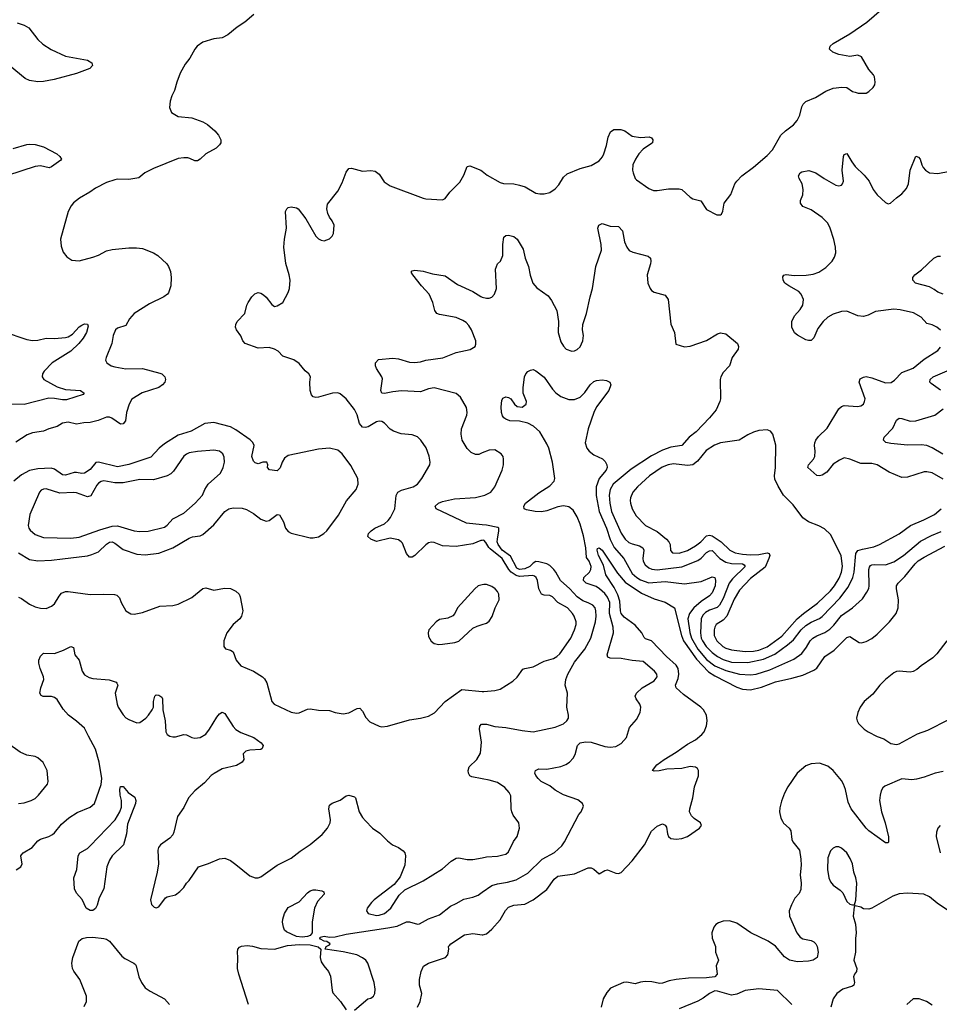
# Model space of a CAD drawing. Header units: inches. Extents: x 1834610 to 2027685, y 642842 to 774116.
# Tile 213 of 256: x 1876638 to 1883321, y 722151 to 729303. Entities that reach past the tile are written whole.
import ezdxf

# ---------------------------------------------------------------- set-up
doc = ezdxf.new("R2010")
doc.units = ezdxf.units.IN
doc.header["$MEASUREMENT"] = 0
doc.layers.add('B8772', color=7, linetype='Continuous')
doc.layers.add('B8782', color=7, linetype='Continuous')

msp = doc.modelspace()

# ---------------------------------------------------------------- linework, layer by layer
at = {"layer": 'B8772', "color": 5}
for points, elevation in [([(1878339.9, 729340.1), (1878273.8, 729286.2), (1878217.3, 729250), (1878150, 729192.3), (1878110, 729172.3), (1878050, 729163.7), (1877970, 729139.3), (1877928.6, 729111.4), (1877910, 729089.2), (1877875.1, 729024.9), (1877840.7, 728979.3), (1877805.1, 728914.9), (1877779.1, 728850), (1877764, 728790), (1877744, 728750), (1877731.1, 728711.1), (1877726, 728666), (1877742, 728630), (1877790, 728601), (1877890, 728590.8), (1877970, 728561), (1878002.5, 728542.5), (1878055.9, 728495.9), (1878083.5, 728463.5), (1878098.8, 728430), (1878098.8, 728410), (1878090, 728395.3), (1878064.7, 728370), (1877990, 728329.2), (1877950.4, 728289.6), (1877930, 728277.2), (1877910, 728279.3), (1877875.6, 728295.6), (1877858.8, 728298.8), (1877830, 728301), (1877790, 728295.6), (1877610, 728223.5), (1877548.2, 728190), (1877504.2, 728155.8), (1877430, 728142), (1877350, 728144.8), (1877330, 728141.2), (1877270, 728121.8), (1877190, 728079.1), (1877148.2, 728050), (1877072.5, 728007.5), (1877030, 727972.4), (1877012.4, 727950), (1876990.2, 727910), (1876934.9, 727710), (1876938.4, 727658.4), (1876954.4, 727614.4), (1876979.9, 727579.9), (1877016.8, 727556.8), (1877070.7, 727550.7), (1877170, 727578.7), (1877210, 727593.4), (1877270, 727624.6), (1877310, 727634.3), (1877430, 727646.3), (1877487.1, 727647.1), (1877530, 727640.3), (1877611, 727610), (1877642.8, 727590), (1877707.7, 727530), (1877720.5, 727510), (1877733.8, 727473.8), (1877739.3, 727430), (1877735.5, 727370), (1877719.9, 727320.1), (1877711.5, 727308.5), (1877684.9, 727290), (1877581.4, 727238.6), (1877470.4, 727170), (1877436.5, 727130), (1877410, 727082), (1877350, 727063.6), (1877334.9, 727050), (1877316.4, 727010), (1877308.7, 726950), (1877266, 726850), (1877262, 726830), (1877270.7, 726810), (1877304, 726790), (1877330, 726781.3), (1877410, 726766.2), (1877530, 726769.1), (1877656.1, 726736.1), (1877670.8, 726730), (1877693, 726710), (1877697.1, 726690), (1877692.4, 726670), (1877675.5, 726650), (1877648.4, 726631.6), (1877527.7, 726592.3), (1877454.2, 726545.8), (1877433.4, 726510), (1877414, 726450), (1877407, 726390), (1877390, 726368), (1877370, 726366), (1877308, 726408), (1877290, 726415.4), (1877270, 726416.3), (1877207.2, 726392.8), (1877150, 726378.3), (1877104.2, 726375.8), (1877050, 726364.6), (1876990, 726379.8), (1876950, 726371.8), (1876910, 726347.1), (1876850, 726330.9), (1876810, 726313.8), (1876730, 726301), (1876692.4, 726287.6), (1876610, 726234.8)], 580), ([(1876620.9, 729280.9), (1876670, 729263.6), (1876703.9, 729243.9), (1876770, 729158.7), (1876806.3, 729126.3), (1876866.5, 729086.5), (1876970, 729038.9), (1877130, 729010.4), (1877162.8, 728990), (1877166.8, 728970), (1877146.8, 728950), (1877050, 728912.3), (1876889.7, 728869.7), (1876810, 728853.7), (1876770, 728852.3), (1876710, 728862.3), (1876676.9, 728876.9), (1876570, 728965.4)], 560), ([(1876590, 728367.7), (1876690, 728397), (1876710, 728400.3), (1876750, 728395.8), (1876810, 728379.5), (1876908.8, 728328.8), (1876930.7, 728310), (1876942.8, 728290), (1876936.4, 728283.6), (1876870, 728235.6), (1876851.6, 728228.4), (1876790, 728240.7), (1876750, 728236.2), (1876550, 728171.6)], 560), ([(1880000, 725520.1), (1879990, 725518.8), (1879930, 725494.7), (1879810, 725477.3), (1879710, 725480.3), (1879650, 725506.6), (1879630, 725508.2), (1879610, 725502), (1879590, 725488.3), (1879510, 725411.1), (1879490, 725399.7), (1879470, 725399.7), (1879450, 725424.5), (1879419.4, 725499.4), (1879411, 725511), (1879390, 725523.9), (1879330, 725537.5), (1879230, 725511.7), (1879189.6, 725530), (1879167, 725550), (1879173.3, 725570), (1879191.5, 725590), (1879219.7, 725610), (1879290, 725641.4), (1879315.8, 725664.2), (1879333, 725687), (1879365.4, 725750), (1879373, 725847), (1879385.1, 725870), (1879413.3, 725886.7), (1879497.6, 725910), (1879528, 725930), (1879560.5, 725970), (1879618, 726070), (1879620.5, 726090), (1879613.6, 726133.6), (1879592.5, 726192.5), (1879553.6, 726250), (1879530, 726273), (1879490, 726288.3), (1879410, 726294), (1879353.8, 726313.8), (1879330, 726329.6), (1879290, 726371.6), (1879270, 726383.5), (1879250, 726385.7), (1879230, 726381.5), (1879170, 726344.8), (1879150, 726339.8), (1879130, 726344.4), (1879107, 726370), (1879090, 726432), (1879070, 726471.5), (1879009.7, 726549.7), (1878966.3, 726586.3), (1878950, 726591.5), (1878911.3, 726591.3), (1878810, 726562.4), (1878790, 726559.6), (1878770, 726563.7), (1878758.3, 726578.3), (1878749.7, 726609.7), (1878745.6, 726670), (1878752, 726710), (1878739.3, 726730), (1878712.1, 726752.1), (1878670, 726807), (1878630, 726833), (1878550, 726858), (1878515.3, 726895.3), (1878490, 726909.3), (1878450, 726920.9), (1878370, 726917.2), (1878277.2, 726950), (1878259.5, 726970), (1878245.6, 727005.6), (1878213.2, 727050), (1878206, 727070), (1878209.2, 727090), (1878219, 727110), (1878273.2, 727170), (1878289.3, 727230), (1878299.3, 727250), (1878325.2, 727290), (1878347.5, 727312.5), (1878370, 727320.7), (1878390, 727316.3), (1878410, 727304.9), (1878430, 727287.3), (1878470, 727234), (1878490, 727220.7), (1878510, 727224.9), (1878549.2, 727250), (1878590, 727320.7), (1878598.5, 727350), (1878602.6, 727410), (1878596.9, 727450), (1878573, 727533), (1878558, 727650), (1878561.6, 727710), (1878578, 727790), (1878569.3, 727910), (1878579, 727930), (1878590, 727938.8), (1878610, 727942.8), (1878650, 727937.3), (1878661, 727930), (1878717.4, 727857.4), (1878790, 727731.3), (1878810, 727711.3), (1878830, 727701), (1878850, 727698), (1878890, 727711.3), (1878909.3, 727730.7), (1878919, 727750), (1878922.7, 727810), (1878910, 727842), (1878889.2, 727870), (1878876.5, 727896.5), (1878869.3, 727930), (1878875.5, 727964.5), (1878950, 728058.8), (1878982, 728118), (1879010, 728196), (1879030, 728222.8), (1879050, 728224.9), (1879130, 728203.7), (1879190, 728208.2), (1879222.4, 728202.4), (1879250, 728180.7), (1879286.7, 728126.7), (1879330, 728097.6), (1879570, 728006.8), (1879590, 728002.8), (1879710, 727996), (1879730, 728004.7), (1879764.5, 728050), (1879837.1, 728122.9), (1879866.6, 728173.4), (1879890, 728237.3), (1879910, 728241.3), (1879990, 728210.2), (1880000, 728202.2)], 580), ([(1880000, 726156.1), (1879974.3, 726145.7), (1879950, 726144.4), (1879918.7, 726158.7), (1879890, 726189.5), (1879854.8, 726250), (1879846.5, 726293.5), (1879848.9, 726331.1), (1879886.6, 726430), (1879889.7, 726450), (1879885.4, 726485.4), (1879840.4, 726560.4), (1879810, 726587.6), (1879650, 726629.7), (1879610, 726621.1), (1879550, 726600.4), (1879413.5, 726606.5), (1879350, 726600.5), (1879290, 726587.3), (1879269.3, 726590), (1879262, 726610), (1879273.8, 726693.8), (1879269.4, 726710), (1879230, 726769), (1879223.7, 726790), (1879222.7, 726810), (1879245.4, 726834.6), (1879350, 726843.7), (1879390, 726838.7), (1879470, 726814.4), (1879507, 726813), (1879550, 726818.4), (1879589, 726830), (1879712.2, 726847.8), (1879810, 726886.3), (1879912.4, 726907.6), (1879949.3, 726930), (1879953.8, 726946.2), (1879951.8, 726970), (1879921.5, 727050), (1879902.3, 727082.3), (1879882.9, 727102.9), (1879858.7, 727118.7), (1879810, 727139.8), (1879690, 727161.3), (1879669.4, 727170), (1879656.2, 727190), (1879640.5, 727250), (1879613, 727310), (1879557.6, 727370), (1879496, 727450), (1879484, 727470), (1879490, 727478), (1879510, 727482.8), (1879570, 727476.4), (1879637.7, 727457.7), (1879730, 727441.6), (1879819.4, 727379.4), (1879930, 727328.9), (1879990, 727291.7), (1880000, 727288.7)], 560), ([(1876519, 727039), (1876690, 726980.3), (1876730, 726972.7), (1876770, 726975.2), (1876830, 726990.1), (1876890, 726988.6), (1876970, 726993.8), (1876990, 726999.7), (1877021.6, 727018.4), (1877070, 727072), (1877090, 727085.3), (1877110, 727093.4), (1877130, 727092.7), (1877136.7, 727076.7), (1877124, 727030), (1877099.7, 726990), (1877067.3, 726950), (1877010, 726896.5), (1876873.7, 726810), (1876817.1, 726750), (1876803, 726730), (1876800.5, 726710), (1876812.7, 726690), (1876910, 726635.6), (1876970, 726617.5), (1877081, 726610), (1877107.3, 726590), (1877099, 726581), (1876979, 726541), (1876950, 726541.1), (1876890, 726552.4), (1876850, 726552.9), (1876670, 726508.9), (1876550.3, 726509.7)], 560), ([(1876630, 725430.2), (1876710, 725382.3), (1876770, 725372.1), (1876870, 725377.7), (1876950, 725387.6), (1877130, 725409.4), (1877161.6, 725418.4), (1877210, 725438.2), (1877270, 725493.1), (1877290, 725507.2), (1877310, 725510.1), (1877330, 725500.5), (1877390, 725453.9), (1877490, 725420.2), (1877550, 725415), (1877650, 725427.2), (1877750, 725465.9), (1877870, 725535.9), (1877894.6, 725545.4), (1877950, 725554.3), (1877970, 725563.7), (1878050, 725634.7), (1878130, 725731.7), (1878158, 725750), (1878190, 725758.3), (1878254.7, 725754.7), (1878286.2, 725746.2), (1878336, 725716), (1878390, 725674), (1878430, 725661.3), (1878450, 725664.9), (1878510, 725708.2), (1878525.8, 725705.8), (1878554.4, 725654.4), (1878570, 725608.5), (1878590, 725586), (1878610, 725573.7), (1878750, 725539.6), (1878770, 725538.9), (1878810, 725547.4), (1878849.5, 725570), (1878870, 725590.3), (1878955.7, 725704.3), (1879012.5, 725807.5), (1879082.7, 725890), (1879098.4, 725930), (1879094.2, 725970), (1879044.9, 726064.9), (1878981.4, 726150), (1878950, 726175), (1878890.5, 726190.5), (1878810, 726183.2), (1878590, 726137.8), (1878562.6, 726117.4), (1878545.6, 726090), (1878530, 726047), (1878510, 726026), (1878453.6, 726033.6), (1878439, 726050), (1878441.2, 726070), (1878434, 726090), (1878404.7, 726090), (1878370, 726077), (1878350, 726083.7), (1878337, 726097), (1878326, 726130), (1878341, 726210), (1878332.2, 726232.2), (1878311.8, 726251.8), (1878210, 726323.5), (1878170, 726346), (1878050, 726378), (1877983, 726370), (1877885, 726315), (1877790, 726285.4), (1877690, 726221.6), (1877652.7, 726190), (1877590, 726125.6), (1877430, 726072.4), (1877350, 726054.4), (1877210.1, 726089.9), (1877192.5, 726087.5), (1877150, 726036.1), (1877110, 726009.9), (1877090, 726007.1), (1877050, 726014.6), (1877032.9, 726012.9), (1876970, 725994.1), (1876950, 725997.7), (1876890, 726038.9), (1876866.1, 726046.1), (1876770, 726041.4), (1876710, 726028.6), (1876650, 725996.8), (1876596.1, 725950)], 620), ([(1880000, 725634.6), (1879885.1, 725645.1), (1879663.7, 725750), (1879658, 725770), (1879680.9, 725790), (1879710, 725802.3), (1879797.7, 725822.3), (1879950, 725832.9), (1880000, 725845.3)], 560), ([(1876630, 725107.6), (1876650, 725099), (1876710, 725057.3), (1876750, 725037.7), (1876790, 725027.2), (1876830, 725027), (1876870, 725042.4), (1876890, 725060.4), (1876923.8, 725116.2), (1876942.9, 725137.1), (1876970, 725149), (1876990, 725150.2), (1877150, 725127.6), (1877249, 725129), (1877327.1, 725127.1), (1877343.1, 725123.1), (1877362.6, 725102.6), (1877374.9, 725070), (1877408.7, 725008.7), (1877446.2, 724986.2), (1877470, 724984.9), (1877530, 724998), (1877657.7, 725042.3), (1877750, 725048.8), (1877790, 725058), (1877890, 725104.9), (1877970, 725170.4), (1877990, 725174.9), (1878050, 725159.5), (1878126, 725174), (1878170, 725170.2), (1878210, 725151.2), (1878232, 725130), (1878240.4, 725110), (1878259.5, 725010), (1878250.3, 724970), (1878237, 724950), (1878190, 724909.6), (1878143.7, 724850), (1878121.3, 724790), (1878120.5, 724750), (1878132.5, 724732.5), (1878170, 724723), (1878190, 724710.8), (1878211.7, 724650), (1878245.3, 724610), (1878336.9, 724570), (1878403.7, 724530), (1878416.1, 724516.1), (1878433, 724487), (1878470, 724351), (1878488, 724330), (1878610, 724274), (1878650, 724264.9), (1878670, 724268.5), (1878730, 724294.9), (1878750, 724297.1), (1878810, 724288.2), (1878890, 724284.9), (1878930.6, 724270.6), (1878990, 724260.7), (1879030, 724267.7), (1879090, 724299.1), (1879110, 724302.8), (1879130, 724281), (1879153.4, 724233.4), (1879182.3, 724202.3), (1879250, 724170.6), (1879270, 724167.3), (1879310, 724170.5), (1879470, 724216.5), (1879550, 724228.7), (1879610, 724244.6), (1879651.6, 724268.4), (1879729.7, 724350), (1879850, 724436.9), (1880000, 724422.8)], 580), ([(1880000, 725198.1), (1879970, 725189.7), (1879945.3, 725170), (1879820.5, 725030), (1879800.4, 724990), (1879786.3, 724973.7), (1879750, 724956.9), (1879690, 724946), (1879663.8, 724930), (1879610.6, 724870), (1879606, 724850), (1879610, 724822), (1879628.5, 724788.5), (1879650, 724770.7), (1879684.9, 724764.9), (1879710, 724767.2), (1879800.5, 724779.5), (1879830, 724788.4), (1879930, 724883.8), (1879961.5, 724898.5), (1880000, 724909.7)], 620), ([(1876612, 723128), (1876646.6, 723150), (1876657, 723170), (1876648.1, 723211.9), (1876646.3, 723230), (1876650, 723237.3), (1876662.7, 723250), (1876729.7, 723290.3), (1876770, 723338), (1876790, 723350.4), (1876850, 723370.4), (1876875.8, 723384.2), (1876890, 723395.5), (1876941, 723459), (1876995.6, 723504.4), (1877055.2, 723544.8), (1877150, 723583.2), (1877180.5, 723610), (1877230, 723747.3), (1877236.1, 723790), (1877216.8, 723910), (1877190, 724004.5), (1877137.4, 724097.4), (1877110, 724156.9), (1877050, 724208), (1876991.8, 724250), (1876954.9, 724294.9), (1876910, 724363.7), (1876890, 724378.4), (1876870, 724385.6), (1876807.8, 724387.8), (1876794, 724394), (1876785.1, 724410), (1876791.3, 724450), (1876813, 724510), (1876811.5, 724530), (1876786, 724590), (1876776.9, 724630), (1876777.6, 724650), (1876790, 724678.8), (1876810, 724700.7), (1876890, 724699.5), (1876955.8, 724724.2), (1877010, 724750.6), (1877030, 724742), (1877038.8, 724690), (1877070.3, 724650.3), (1877092.2, 724570), (1877110, 724543.1), (1877144.1, 724524.1), (1877170, 724516.5), (1877287.6, 724507.6), (1877338, 724490), (1877344, 724484), (1877350.8, 724470), (1877333, 724410), (1877346.7, 724330), (1877354, 724310), (1877390, 724252.7), (1877410, 724232.2), (1877430, 724220.3), (1877490, 724196.4), (1877510, 724198.7), (1877553.7, 724230), (1877574.8, 724250), (1877601.6, 724290), (1877609.6, 724310), (1877609.7, 724350.3), (1877619.3, 724390), (1877630, 724399.1), (1877650, 724397.1), (1877670, 724382.8), (1877675.8, 724370), (1877677.7, 724290), (1877695.5, 724210), (1877699.5, 724130), (1877710.3, 724110.3), (1877730, 724098.7), (1877750, 724093.1), (1877770, 724094.6), (1877830.3, 724110.3), (1877850, 724107.7), (1877890, 724087.7), (1877910, 724083), (1877950, 724088.2), (1877990, 724114), (1878017, 724150), (1878070, 724237.3), (1878090, 724260.7), (1878110, 724274), (1878130, 724262.8), (1878189, 724169), (1878210, 724148), (1878246, 724126), (1878338.8, 724090), (1878394, 724050), (1878406.8, 724030), (1878401, 724010), (1878390, 724002.7), (1878310, 723997), (1878281, 723990), (1878262.8, 723970), (1878267.3, 723930), (1878254, 723910), (1878213.5, 723886.5), (1878110, 723860.5), (1878052.5, 723827.5), (1878030, 723811.6), (1877980, 723760), (1877910, 723701.1), (1877865.5, 723650), (1877830, 723579.5), (1877785.3, 723514.7), (1877758.2, 723401.8), (1877750, 723382.7), (1877730, 723358), (1877661, 723310), (1877647.3, 723290), (1877642, 723270), (1877646, 723170), (1877638, 723110), (1877587.7, 722910), (1877595.5, 722875.5), (1877615.9, 722855.9), (1877630, 722850.7), (1877650, 722859.1), (1877696.5, 722923.5), (1877710, 722931.3), (1877770, 722946.8), (1877802, 722970), (1877830, 722998), (1877849.3, 723030.7), (1877868.7, 723050), (1877938, 723150), (1878010, 723173.4), (1878090, 723207.7), (1878130, 723213), (1878170, 723194.9), (1878210, 723167.2), (1878310, 723084.2), (1878350, 723070.4), (1878370, 723070.4), (1878390, 723077.1), (1878510, 723160.3), (1878610, 723211.8), (1878676.4, 723263.6), (1878750, 723312), (1878836.3, 723383.7), (1878875.1, 723430), (1878893.3, 723470), (1878896.3, 723490), (1878884, 723570), (1878890, 723596.3), (1878910, 723612), (1878966.6, 723633.4), (1879010, 723666), (1879030, 723671), (1879070, 723658.8), (1879077.3, 723650), (1879106, 723550), (1879130, 723508.2), (1879150, 723484.4), (1879202, 723430), (1879254.8, 723394.8), (1879310, 723339.1), (1879348.1, 723308.1), (1879391.3, 723290), (1879424.5, 723264.5), (1879436, 723250), (1879442.8, 723230), (1879437.5, 723162.5), (1879403.4, 723076.6), (1879359.3, 723020.7), (1879214.8, 722910), (1879194.8, 722890), (1879164, 722850), (1879158.8, 722830), (1879171.3, 722810), (1879230, 722796.9), (1879250, 722797.7), (1879289.3, 722810), (1879335.1, 722850), (1879395.6, 722944.4), (1879437, 722983), (1879570, 723048), (1879710, 723135.5), (1879772.7, 723190), (1879810, 723212.4), (1879830, 723214.9), (1879890, 723203), (1879930, 723201.6), (1880000, 723215.1)], 560), ([(1880000, 723788.5), (1879923.3, 723803.3), (1879909.8, 723809.8), (1879898.9, 723830), (1879896.4, 723850), (1879904.8, 723875.2), (1879959.7, 723930), (1879986.2, 723973.8), (1879995.3, 724055.3), (1879980.5, 724150), (1879981.6, 724170), (1879995.3, 724184.7), (1880000, 724184.9)], 560), ([(1876630, 723608.9), (1876670, 723613.4), (1876721.2, 723630), (1876750, 723646.7), (1876775.1, 723670), (1876839, 723750), (1876844, 723770), (1876838, 723850), (1876807.7, 723907.7), (1876770, 723942), (1876750, 723951.8), (1876690, 723961.6), (1876641.5, 723981.5), (1876550, 724047.3)], 580), ([(1879070, 722106.8), (1879169, 722190), (1879190, 722196.3), (1879209.2, 722210), (1879218.4, 722230), (1879221.2, 722261.2), (1879214, 722310), (1879167.6, 722450), (1879153.6, 722470), (1879129, 722489), (1879089.1, 722509.1), (1878990, 722531.1), (1878858, 722550), (1878866, 722570), (1878890, 722582), (1878895.3, 722590), (1878870, 722608), (1878850, 722608.7), (1878824.5, 722624.5), (1878819, 722630), (1878822.7, 722637.3), (1878850, 722644.9), (1878890, 722638.9), (1878930, 722640.3), (1879010, 722659.7), (1879314.1, 722705.9), (1879380.7, 722719.3), (1879450, 722750.1), (1879470.7, 722750.7), (1879530, 722732.6), (1879543.8, 722736.2), (1879610, 722771.5), (1879690, 722800.9), (1879770, 722864.2), (1879810, 722881.7), (1879864.9, 722915.1), (1879930, 722927.7), (1879970, 722944.6), (1880000, 722965.2)], 540), ([(1879530, 722130.3), (1879549.1, 722170), (1879559.8, 722230), (1879543.1, 722290), (1879544, 722330), (1879555.8, 722390), (1879571.9, 722428.1), (1879609.5, 722450), (1879732.3, 722490), (1879749.4, 722510), (1879757, 722550), (1879755.1, 722570), (1879761.3, 722578.7), (1879772, 722590), (1879870, 722654.3), (1879930, 722664.7), (1880000, 722656.3)], 520), ([(1877106.6, 722133.4), (1877124, 722170), (1877123.5, 722210), (1877075.6, 722330), (1877030.6, 722390.6), (1877022.7, 722410), (1877018, 722450), (1877023.5, 722490), (1877068.5, 722610), (1877091, 722629), (1877123.7, 722636.3), (1877170, 722638), (1877249.3, 722629.3), (1877270, 722623.3), (1877290, 722609.5), (1877379.5, 722499.5), (1877402.4, 722482.4), (1877468.5, 722450), (1877478.6, 722438.6), (1877485.3, 722430), (1877503, 722350), (1877523, 722310), (1877550.3, 722270.3), (1877585.5, 722245.5), (1877691, 722190), (1877726, 722150)], 540), ([(1878300.9, 722150), (1878229.8, 722370), (1878222, 722410), (1878224.5, 722490), (1878220.8, 722530), (1878223.5, 722550), (1878235.2, 722564.8), (1878250, 722573), (1878290, 722577.5), (1878330, 722573.6), (1878390, 722556.9), (1878490, 722550.4), (1878583.3, 722576.7), (1878670, 722585.8), (1878750, 722583.1), (1878808.2, 722568.2), (1878826, 722550), (1878822, 722490), (1878830, 722458.8), (1878848.4, 722430), (1878883, 722390), (1878895.8, 722355.8), (1878908.4, 722250), (1878914.9, 722234.9), (1878970, 722171), (1879010.5, 722110.5)], 540)]:
    msp.add_lwpolyline(points, dxfattribs=dict(at, elevation=elevation))
for points, elevation in [([(1878050, 726175.6), (1877930, 726167.7), (1877870, 726156), (1877850, 726148.2), (1877830, 726133), (1877756.6, 726023.4), (1877736.5, 726003.5), (1877710.5, 725990), (1877610, 725961.6), (1877510, 725963.7), (1877390, 725938), (1877330, 725938), (1877250, 725953.3), (1877230, 725948.8), (1877210, 725936.4), (1877197.6, 725922.4), (1877154.7, 725845.3), (1877130, 725836.1), (1877050, 725867.3), (1877029.8, 725869.8), (1876930, 725862.9), (1876830, 725894.5), (1876810, 725893.7), (1876793.9, 725886.1), (1876781.1, 725870), (1876712, 725710), (1876700.2, 725630), (1876704.6, 725610), (1876714.2, 725594.2), (1876750, 725563.6), (1876810, 725541.2), (1877010, 725535.9), (1877070, 725545), (1877221.4, 725598.6), (1877310, 725624.8), (1877350, 725625.6), (1877470, 725591.3), (1877510, 725586.2), (1877572.3, 725587.7), (1877690, 725617), (1877709.8, 725630.2), (1877750, 725676.3), (1877830, 725718), (1877912.7, 725790), (1877966, 725850), (1877982.9, 725890), (1878008.5, 725930), (1878096.9, 726010), (1878117.7, 726050), (1878127.1, 726090), (1878124.8, 726124.8), (1878115.1, 726150), (1878090, 726169.6)], 640), ([(1877170, 722832.8), (1877150, 722833.1), (1877120.4, 722850), (1877090.9, 722910.9), (1877050, 722958), (1877035.4, 722990), (1877031.8, 723070), (1877053.3, 723130), (1877063.5, 723230), (1877074.5, 723250), (1877130, 723283.6), (1877150, 723302.7), (1877332.6, 723490), (1877366.6, 723550), (1877377.3, 723582.7), (1877378.3, 723630), (1877367.4, 723670), (1877366, 723710), (1877370, 723732), (1877390, 723734), (1877426, 723690), (1877475.2, 723655.2), (1877482, 723630), (1877479.5, 723610), (1877421.1, 723458.9), (1877414.5, 723390), (1877391.7, 723310), (1877309.1, 723230), (1877290, 723197.6), (1877271.1, 723150), (1877250.2, 722990), (1877216.4, 722923.6), (1877201.5, 722870), (1877190, 722845.4)], 540), ([(1878690, 722638.9), (1878650, 722644), (1878576.1, 722676.1), (1878562.7, 722690), (1878554.5, 722710), (1878546.8, 722746.8), (1878549.5, 722770), (1878562.9, 722810), (1878590, 722853), (1878670, 722894.6), (1878730, 722960.3), (1878750, 722975.3), (1878770, 722982.6), (1878790, 722982.6), (1878834.3, 722974.3), (1878847.7, 722967.7), (1878850.4, 722950), (1878802.7, 722897.3), (1878780.7, 722850), (1878764.2, 722750), (1878763, 722670), (1878748.8, 722651.2), (1878730, 722642.9)], 540)]:
    msp.add_lwpolyline(points, close=True, dxfattribs=dict(at, elevation=elevation))
at = {"layer": 'B8782', "color": 5}
for points, elevation in [([(1880000, 728202.2), (1880034.6, 728174.6), (1880130, 728120.2), (1880153.8, 728113.8), (1880230, 728110.2), (1880270, 728102.4), (1880310.6, 728090), (1880390, 728043.7), (1880417.2, 728037.2), (1880450, 728037.4), (1880490, 728048.8), (1880530, 728075.3), (1880555.8, 728104.2), (1880590, 728158.4), (1880617, 728183), (1880710, 728221.6), (1880790, 728244.2), (1880850, 728279), (1880873, 728307), (1880883.8, 728330), (1880903.4, 728390), (1880915.7, 728450), (1880931.3, 728488.7), (1880955.2, 728504.8), (1881006.3, 728506.3), (1881035.6, 728495.6), (1881090, 728458.3), (1881150, 728447), (1881212.3, 728452.3), (1881230, 728446), (1881239.1, 728430), (1881236.3, 728410), (1881230, 728403.7), (1881170, 728362.4), (1881138.4, 728330), (1881112.4, 728290), (1881094.9, 728250), (1881092.2, 728210), (1881095.3, 728190), (1881110, 728150.8), (1881120.5, 728140.5), (1881210, 728076.5), (1881243.1, 728063.1), (1881270, 728062.2), (1881354, 728074), (1881430, 728075.3), (1881450, 728070.4), (1881510, 728014), (1881530, 728002.8), (1881587.1, 727987.1), (1881630, 727924.7), (1881705.4, 727885.4), (1881730, 727884.7), (1881738, 727890), (1881748.7, 727911.3), (1881757.2, 727970), (1881805.6, 728034.4), (1881836, 728110), (1881849.3, 728130), (1881887, 728170), (1881970, 728231.6), (1882070, 728316.5), (1882110, 728358), (1882170, 728464.9), (1882202.8, 728497.2), (1882261.1, 728538.9), (1882288.2, 728570), (1882308.3, 728610), (1882322.4, 728670), (1882331.6, 728690), (1882350, 728708.4), (1882422, 728738), (1882496.3, 728783.7), (1882550, 728805.7), (1882613.2, 728813.2), (1882650, 728810.6), (1882690, 728782.8), (1882710, 728776), (1882730.9, 728770.9), (1882789.3, 728770.7), (1882810, 728780.7), (1882841.2, 728810), (1882852.7, 728830), (1882856, 728850), (1882849.1, 728889.1), (1882843.1, 728903.1), (1882810, 728942), (1882754.8, 729034.8), (1882730, 729046), (1882670, 729036.2), (1882590, 729049.5), (1882547.7, 729067.7), (1882522, 729090), (1882529, 729110), (1882549.4, 729130), (1882670, 729200.8), (1882794.4, 729285.6), (1882936.3, 729410)], 580), ([(1883330, 727047), (1883302.9, 727070), (1883270, 727087.3), (1883230, 727095.8), (1883190, 727143), (1883134.1, 727174.1), (1883036.1, 727196.1), (1882990, 727201.5), (1882856.7, 727183.3), (1882803.4, 727156.6), (1882770, 727147.3), (1882730, 727152.9), (1882650, 727185.6), (1882610, 727183.5), (1882550, 727163.5), (1882510, 727142.4), (1882476.1, 727110), (1882438.9, 727061.1), (1882410, 726992.7), (1882390, 726972.3), (1882370, 726971.8), (1882350, 726977.6), (1882291, 727011), (1882268.8, 727028.8), (1882248.3, 727070), (1882248.6, 727111.4), (1882267.6, 727152.4), (1882310, 727199.3), (1882329.7, 727230), (1882334, 727270), (1882316.3, 727310), (1882299.6, 727330), (1882227, 727370), (1882199.5, 727390), (1882185.6, 727410), (1882184.4, 727435.6), (1882192.1, 727447.9), (1882207.3, 727452.7), (1882265.2, 727445.2), (1882352.7, 727447.3), (1882404.5, 727455.5), (1882445.2, 727470), (1882497.5, 727502.5), (1882542.9, 727550), (1882560.6, 727579.4), (1882569.7, 727610.3), (1882567.4, 727650), (1882553.7, 727706.3), (1882526.8, 727790), (1882510, 727824.7), (1882470, 727865.7), (1882390, 727922.4), (1882330, 727947.3), (1882312.7, 727970), (1882312.7, 727990), (1882329.6, 728030.4), (1882331.6, 728070), (1882323.6, 728110), (1882302.9, 728150), (1882298, 728170), (1882309.2, 728190), (1882322.4, 728197.6), (1882371.8, 728208.2), (1882424, 728190), (1882484, 728150), (1882570, 728101.3), (1882590, 728096.4), (1882610, 728102), (1882618, 728110), (1882625.6, 728130), (1882614.8, 728210), (1882626, 728310), (1882630, 728324.7), (1882650, 728330.7), (1882684.9, 728270), (1882710, 728238), (1882775.1, 728175.1), (1882810.2, 728130.2), (1882841.3, 728070), (1882870, 728030.6), (1882930, 727976), (1882950, 727966.8), (1882966, 727970), (1883009, 728010), (1883050, 728038.8), (1883082.7, 728077.3), (1883096.2, 728110), (1883109.7, 728210.3), (1883150, 728311.3), (1883170, 728304.7), (1883181, 728290), (1883193.4, 728250), (1883204.9, 728230), (1883220.7, 728210), (1883250.4, 728190.4), (1883310, 728186), (1883397, 728203)], 560), ([(1880000, 727288.7), (1880030, 727279.5), (1880050, 727281.3), (1880070, 727288.5), (1880089.6, 727310), (1880104.2, 727350), (1880095.1, 727490), (1880109.6, 727530), (1880131.8, 727550), (1880149.7, 727590), (1880149.7, 727670.3), (1880157, 727723), (1880170, 727736.3), (1880190, 727737.1), (1880230, 727728), (1880253, 727710), (1880296.9, 727636.9), (1880311.3, 727570), (1880335.2, 727510), (1880347.1, 727447.1), (1880366.4, 727390), (1880395.4, 727355.4), (1880478, 727298), (1880502.5, 727262.5), (1880542, 727190), (1880554.9, 727110), (1880550.4, 727030), (1880570, 726964), (1880590, 726930.6), (1880610, 726910.6), (1880650, 726895.5), (1880670, 726898), (1880690, 726908), (1880710, 726928), (1880729.6, 726970), (1880734.3, 727010), (1880727.6, 727050), (1880729.7, 727090.3), (1880757.6, 727170), (1880783.5, 727290), (1880801.5, 727350), (1880825.1, 727510), (1880865, 727630), (1880863.1, 727670), (1880840.7, 727790), (1880847, 727810), (1880870, 727822), (1880930, 727804), (1880990, 727800.7), (1881018, 727770), (1881034.4, 727690), (1881050.3, 727650.3), (1881066.9, 727626.9), (1881094.2, 727614.2), (1881205.5, 727585.5), (1881222.8, 727570), (1881225.5, 727550), (1881221.6, 727530), (1881198, 727450), (1881202, 727390), (1881218.8, 727350), (1881230, 727336), (1881250, 727324.9), (1881330, 727302), (1881350, 727271), (1881370.5, 727090.5), (1881397.3, 727030), (1881406.8, 726946.8), (1881470, 726926.8), (1881510, 726930.7), (1881630, 726973), (1881710, 727020.7), (1881730, 727027.7), (1881770, 727022), (1881854, 726950), (1881862.8, 726930), (1881858.8, 726910), (1881816.3, 726850), (1881797.3, 726790), (1881750, 726740.7), (1881733.4, 726710), (1881728.9, 726690), (1881730.5, 726550), (1881725.5, 726530), (1881699.1, 726470), (1881651.7, 726410), (1881554, 726310), (1881504.2, 726270), (1881450, 726210.9), (1881370, 726199.1), (1881310, 726175.9), (1881230, 726134.5), (1881081.3, 726038.7), (1880952, 725930), (1880930.1, 725890), (1880922, 725850), (1880926.1, 725790), (1880939.1, 725730), (1881010, 725573.8), (1881039.4, 725530), (1881065.5, 725505.5), (1881090, 725494.6), (1881142.4, 725482.4), (1881167.7, 725467.7), (1881175, 725450), (1881165.5, 725390), (1881167.9, 725370), (1881183.8, 725343.8), (1881210, 725321.7), (1881232.6, 725312.6), (1881270, 725307.8), (1881450, 725329.6), (1881566.2, 725373.8), (1881590, 725390.8), (1881630, 725431.6), (1881650, 725444.8), (1881670, 725446.5), (1881726.3, 725390), (1881770, 725362.4), (1881810, 725352.3), (1881890.8, 725350.8), (1881902.9, 725342.9), (1881910.2, 725330), (1881818.6, 725241.4), (1881793.6, 725210), (1881750, 725098.4), (1881724.2, 725050), (1881706, 725034), (1881650, 725013), (1881622.6, 724997.4), (1881602.5, 724977.5), (1881589.6, 724950), (1881585.9, 724850), (1881591.7, 724810), (1881600.1, 724790), (1881627, 724750), (1881670, 724707.2), (1881710, 724676.2), (1881750, 724655.2), (1881810, 724636.7), (1881930, 724633.7), (1882043.3, 724656.7), (1882125.9, 724694.1), (1882218.3, 724761.7), (1882260.5, 724799.5), (1882317.2, 724870), (1882350, 724901.3), (1882390, 724925.9), (1882450, 724953.3), (1882470, 724968.1), (1882599.4, 725100.6), (1882659.5, 725180.5), (1882693.5, 725250), (1882701.7, 725290), (1882713.9, 725426.1), (1882730, 725446.9), (1882762.1, 725457.9), (1882845.9, 725474.1), (1882887.3, 725490), (1883030, 725568.2), (1883112.2, 725627.8), (1883209.6, 725670), (1883286, 725710), (1883334, 725750)], 560), ([(1883350, 727309.8), (1883310, 727323.1), (1883284, 727344), (1883250, 727362.7), (1883147.3, 727390), (1883129.6, 727410), (1883129.6, 727430), (1883142.9, 727450), (1883192.7, 727487.3), (1883282, 727570), (1883310, 727584.4), (1883330, 727586.4)], 540), ([(1883350, 725966), (1883270, 726012), (1883230, 726019.2), (1883210, 726017.6), (1883090, 725979.7), (1883050, 725978.5), (1882956.4, 726016.4), (1882870, 726068.9), (1882830, 726079.8), (1882750, 726079.7), (1882670, 726111.5), (1882630, 726119.6), (1882595.3, 726104.7), (1882550, 726073.6), (1882503.4, 726016.6), (1882470, 725994), (1882450, 725989.6), (1882430, 725991.8), (1882366.6, 726050), (1882371.6, 726070), (1882405.7, 726110), (1882415.5, 726130), (1882418.8, 726170), (1882413.5, 726210), (1882415.4, 726230), (1882424.7, 726250), (1882444, 726276), (1882505, 726335), (1882590, 726477.1), (1882610, 726494), (1882630, 726499.5), (1882726.6, 726493.4), (1882750, 726497.6), (1882770, 726510.8), (1882778.7, 726530), (1882781.3, 726550), (1882738.7, 726670), (1882746.2, 726693.8), (1882770, 726706.7), (1882790, 726710.3), (1882830, 726701.5), (1882930, 726665.2), (1882971.6, 726668.4), (1882995.8, 726684.2), (1883050, 726740.3), (1883130, 726771.2), (1883210, 726837.7), (1883310, 726900.3), (1883330, 726925.5)], 560), ([(1880000, 722965.2), (1880070, 723013.2), (1880110, 723025.6), (1880182.5, 723037.5), (1880246, 723054), (1880330, 723102.4), (1880436, 723204), (1880525.8, 723254.2), (1880577.7, 723302.3), (1880596.9, 723330), (1880702.4, 723530), (1880717.6, 723550), (1880734.5, 723590), (1880727.3, 723610), (1880695.4, 723635.4), (1880590, 723671.1), (1880530, 723707.1), (1880490, 723737.6), (1880428.3, 723770), (1880406, 723790), (1880390, 723812.7), (1880382.6, 723830), (1880386, 723850), (1880410, 723860.4), (1880470, 723858.9), (1880570, 723877.4), (1880607.7, 723892.3), (1880634, 723910), (1880661, 723939), (1880674.8, 723965.2), (1880690.7, 724030), (1880710, 724050.1), (1880750, 724057.8), (1880790, 724053.8), (1880890, 724023.6), (1880930, 724018.9), (1880970, 724022.6), (1881010, 724044.9), (1881047.6, 724090), (1881070, 724161), (1881120.1, 724219.9), (1881147.3, 724270), (1881152, 724310), (1881145.6, 724330), (1881118.4, 724370), (1881111.8, 724390), (1881120.5, 724410), (1881161.6, 724450), (1881250, 724500.8), (1881270.9, 724530), (1881268, 724550), (1881251.5, 724570), (1881170, 724640.5), (1881090, 724648.9), (1881010, 724663.4), (1880930, 724665.3), (1880912.5, 724672.5), (1880907.7, 724690), (1880952.5, 724850), (1880951.2, 724890), (1880924.6, 724990), (1880926, 725070), (1880909.4, 725109.4), (1880890, 725134.3), (1880852.3, 725170), (1880826.9, 725186.9), (1880755.6, 725210), (1880735.3, 725230), (1880737.2, 725250), (1880777.8, 725290), (1880788.7, 725310), (1880791.2, 725330), (1880777.2, 725370), (1880756.4, 725396.4), (1880753.1, 725466.9), (1880735, 725555), (1880710, 725639.3), (1880690, 725690.7), (1880661.1, 725741.1), (1880630, 725764.6), (1880590, 725770.9), (1880550, 725765), (1880470, 725735.2), (1880430, 725727.3), (1880384, 725730), (1880322.3, 725742.3), (1880304, 725750), (1880300.9, 725770), (1880314.5, 725790), (1880410, 725867), (1880490, 725918), (1880521.1, 725950), (1880527.3, 725970), (1880510.7, 726089.3), (1880483, 726190), (1880470, 726221), (1880418.2, 726310), (1880371.1, 726350), (1880330, 726372.9), (1880270, 726386.7), (1880201.2, 726390), (1880170, 726401.4), (1880157.4, 726410), (1880146.3, 726426.3), (1880138.3, 726450), (1880136.3, 726490), (1880142.4, 726537.6), (1880150, 726554.8), (1880170, 726564), (1880190, 726559.1), (1880208.3, 726548.3), (1880233.4, 726510), (1880253.7, 726493.7), (1880290, 726488.9), (1880318.7, 726510), (1880321.3, 726530), (1880298, 726590), (1880297.1, 726630), (1880307.4, 726710), (1880315.9, 726730), (1880330, 726747.1), (1880350, 726758.2), (1880370, 726762), (1880390, 726751.8), (1880450, 726706), (1880510, 726619.1), (1880533.2, 726593.2), (1880570, 726565.2), (1880630, 726544.2), (1880670, 726544.2), (1880710, 726562), (1880745.8, 726594.2), (1880784.8, 726650), (1880810, 726675.2), (1880830, 726683.5), (1880870, 726686.5), (1880901.7, 726681.7), (1880926.4, 726670), (1880933.4, 726650), (1880919, 726610), (1880830.2, 726490), (1880810.2, 726450), (1880768.5, 726330), (1880748.4, 726230), (1880760.2, 726190), (1880776.9, 726170), (1880810, 726142.8), (1880873.1, 726113.1), (1880893, 726093), (1880905.1, 726070), (1880907.9, 726050), (1880899.4, 726030), (1880848.7, 725971.3), (1880826.5, 725910), (1880827.7, 725847.7), (1880850.1, 725730), (1880903.5, 725610), (1880930, 725527.3), (1880957.8, 725470), (1881028.4, 725388.4), (1881090, 725280.5), (1881123.3, 725250), (1881150, 725233.5), (1881210, 725213.1), (1881330, 725222.8), (1881470, 725206.3), (1881590, 725221.9), (1881670, 725255.5), (1881690.2, 725250.2), (1881695.2, 725230), (1881691.6, 725191.6), (1881670, 725138.7), (1881650, 725117), (1881590, 725077.7), (1881536.5, 725030), (1881506.4, 724990), (1881494.2, 724950), (1881507.4, 724852.6), (1881519.6, 724810), (1881566.8, 724730), (1881630, 724655.5), (1881690, 724610.1), (1881770, 724574.4), (1881870, 724549.2), (1881950, 724544.5), (1881989.9, 724550.1), (1882090, 724581), (1882262.8, 724657.2), (1882320.9, 724699.1), (1882356, 724744), (1882383.4, 724790), (1882402.2, 724810), (1882430, 724827), (1882488.6, 724851.4), (1882524.5, 724875.5), (1882554.6, 724905.4), (1882610, 724975.9), (1882690.9, 725030), (1882762.8, 725097.2), (1882795.3, 725144.7), (1882808, 725172), (1882811.8, 725190), (1882808.7, 725310), (1882813.3, 725326.7), (1882822.1, 725337.9), (1882830, 725344.2), (1882850, 725346.3), (1882930, 725342.7), (1882990, 725365), (1883061.8, 725410), (1883185.3, 725514.7), (1883264.7, 725555.3), (1883335.1, 725584.9)], 540), ([(1883330, 726612.4), (1883260.8, 726660.8), (1883252.3, 726670), (1883255.6, 726690), (1883277.4, 726710), (1883430, 726773.9)], 540), ([(1883347.8, 726147.8), (1883270, 726193.5), (1883230, 726209.8), (1883190, 726214.9), (1883090, 726212.4), (1882970, 726225.7), (1882932.9, 726232.9), (1882916.2, 726250), (1882921.6, 726270), (1882983.3, 726336.7), (1883010, 726394.9), (1883030, 726408.9), (1883050, 726406.9), (1883110, 726387.8), (1883150, 726389.4), (1883289.3, 726430), (1883350, 726476.3)], 540), ([(1880000, 725845.3), (1880019, 725850), (1880060.9, 725870), (1880091.1, 725908.9), (1880145.1, 726030), (1880154, 726070), (1880155.1, 726110), (1880151.1, 726131.1), (1880136, 726150), (1880090, 726178.4), (1880050, 726176.3), (1880000, 726156.1)], 560), ([(1880000, 724184.9), (1880030, 724186.4), (1880090, 724168.2), (1880170, 724161.7), (1880290, 724139), (1880370, 724130.3), (1880530, 724163.7), (1880590, 724188.5), (1880615.1, 724210), (1880626.6, 724230), (1880627, 724250), (1880614, 724310), (1880618.4, 724410), (1880602.9, 724470), (1880608, 724510), (1880622.7, 724550), (1880670, 724636.5), (1880745, 724730), (1880787.5, 724810), (1880822.4, 724930), (1880827.5, 724970), (1880826.1, 725010), (1880819.4, 725030), (1880803.1, 725050), (1880770, 725067.5), (1880730, 725080.9), (1880689.8, 725110), (1880636.5, 725170), (1880568.1, 725230), (1880534.7, 725290), (1880518.8, 725310), (1880490, 725337.8), (1880470, 725349.9), (1880410, 725365.9), (1880390, 725366.5), (1880370, 725356.1), (1880346.3, 725330), (1880310, 725314.6), (1880270, 725308.7), (1880250, 725319.5), (1880205.1, 725405.1), (1880143.5, 725450), (1880114.4, 725490), (1880108.4, 725510), (1880109.5, 725529.5), (1880120.5, 725590), (1880119.8, 725610), (1880114, 725614), (1880030, 725631.8), (1880000, 725634.6)], 560), ([(1880000, 724422.8), (1880010, 724421.8), (1880090, 724429.3), (1880130, 724438.8), (1880221.6, 724498.4), (1880252.2, 724527.8), (1880295.6, 724584.4), (1880308.8, 724591.2), (1880370, 724603.2), (1880450, 724644.2), (1880517.2, 724662.8), (1880542.6, 724677.4), (1880562.8, 724697.2), (1880644.1, 724810), (1880669.9, 724870), (1880681, 724910), (1880681.4, 724930), (1880668.4, 724970), (1880656.3, 724990), (1880619.4, 725030), (1880549.3, 725069.3), (1880510, 725111.2), (1880490, 725121.1), (1880450, 725122.3), (1880430, 725131.1), (1880410, 725169.4), (1880402.2, 725230), (1880391, 725251), (1880379.9, 725259.9), (1880366.1, 725266.1), (1880270, 725258.7), (1880245.4, 725265.4), (1880210.7, 725290), (1880192.5, 725310), (1880144.9, 725390), (1880058.3, 725458.3), (1880046.9, 725470), (1880026.4, 725506.4), (1880010, 725521.4), (1880000, 725520.1)], 580), ([(1880000, 722656.3), (1880004.2, 722655.8), (1880030, 722661.6), (1880070, 722697.6), (1880130, 722764.4), (1880168.6, 722831.4), (1880190, 722856.5), (1880230, 722871.1), (1880310, 722877.3), (1880370, 722909.1), (1880470, 722983.6), (1880521.4, 723058.6), (1880550, 723082), (1880670, 723098.9), (1880770, 723141.7), (1880790, 723141.3), (1880810, 723132.7), (1880850, 723098.8), (1880890, 723122), (1880910, 723126.4), (1880970, 723102.4), (1880990, 723099.7), (1881010, 723109.2), (1881090, 723193.1), (1881179.3, 723310), (1881230.6, 723409.4), (1881270, 723444.9), (1881310, 723461.1), (1881330, 723452.7), (1881337.6, 723437.6), (1881345.2, 723390), (1881353.1, 723370), (1881370, 723354.3), (1881409.4, 723349.4), (1881450, 723355.5), (1881490, 723369.2), (1881577.6, 723430), (1881591.8, 723450), (1881585.1, 723470), (1881539.9, 723499.9), (1881519.9, 723519.9), (1881506.6, 723550), (1881507.8, 723570), (1881529.9, 723650), (1881542.8, 723730), (1881571.4, 723810), (1881572.3, 723850), (1881563.6, 723863.6), (1881550, 723874.2), (1881510, 723878.5), (1881450, 723864.7), (1881340.7, 723859.3), (1881286.1, 723846.1), (1881250, 723845.1), (1881237.2, 723850), (1881267.6, 723890), (1881320.5, 723930), (1881410, 723981.8), (1881490, 724041.1), (1881550, 724072.9), (1881596, 724110), (1881612.8, 724130), (1881630, 724174), (1881634.6, 724210), (1881629.3, 724250), (1881607.7, 724290), (1881589.2, 724310), (1881461.7, 724401.7), (1881408.7, 724450), (1881402.9, 724470), (1881422.2, 724517.8), (1881428.2, 724550), (1881424.5, 724590), (1881410, 724615.5), (1881338.3, 724678.3), (1881230, 724791.2), (1881186.6, 724806.6), (1881175.2, 724815.2), (1881158.6, 724850), (1881110, 724904.5), (1881030, 724962.5), (1881010, 724988.5), (1881004.1, 725010), (1880998.4, 725078.4), (1880985, 725125), (1880958.8, 725178.8), (1880897.4, 725270), (1880881.3, 725341.3), (1880845.2, 725410), (1880834.5, 725450), (1880838, 725462), (1880850, 725467.7), (1880870, 725450.3), (1880983.1, 725283.1), (1881037.8, 725217.8), (1881157.4, 725137.4), (1881250, 725096.3), (1881330, 725071.1), (1881397.1, 725030), (1881446.8, 724830), (1881463.1, 724790), (1881557.4, 724657.4), (1881644.7, 724564.7), (1881690, 724536.5), (1881850, 724453.6), (1881890, 724439.8), (1881950, 724434.5), (1882030, 724453.4), (1882130, 724493.9), (1882250, 724519), (1882330, 724541.7), (1882410, 724577.1), (1882430, 724591.6), (1882490, 724676.9), (1882556.8, 724723.2), (1882650, 724814.6), (1882670, 724822), (1882738, 724778), (1882756.5, 724776.5), (1882790, 724785.9), (1882830, 724807.8), (1882870, 724840.5), (1882958.9, 724930), (1883006.6, 724990), (1883023.1, 725030), (1883023.4, 725090), (1883008.9, 725170), (1883010.9, 725190), (1883023.1, 725210), (1883070, 725257.5), (1883144.9, 725350), (1883168, 725372), (1883210, 725398.8), (1883361.2, 725478.8)], 520), ([(1880000, 724909.7), (1880030, 724918.4), (1880050, 724933), (1880072.3, 724967.7), (1880093.3, 725030), (1880122.7, 725090), (1880119.8, 725130), (1880110.5, 725150.5), (1880093.7, 725170), (1880070, 725185.3), (1880030, 725199.3), (1880010, 725200.9), (1880000, 725198.1)], 620), ([(1883374.7, 724790), (1883303.6, 724696.4), (1883273.5, 724666.5), (1883190, 724610.5), (1883156.9, 724583.1), (1883130, 724569.3), (1883110, 724563.6), (1883030, 724571.9), (1883010, 724568.4), (1882990, 724558.4), (1882929.5, 724510), (1882890, 724469.1), (1882837.5, 724402.5), (1882775.4, 724350), (1882745.6, 724310), (1882728, 724270), (1882719.5, 724230), (1882723.7, 724210), (1882734.4, 724190), (1882774.9, 724150), (1882804.9, 724130), (1882870, 724096.5), (1882918.7, 724078.7), (1882970, 724046), (1883010, 724037.7), (1883030, 724042.4), (1883163.4, 724116.6), (1883236.8, 724143.2), (1883390, 724218.4)], 520), ([(1883350, 723840.8), (1883290, 723829.8), (1883210, 723800.2), (1883154.6, 723785.4), (1883122.1, 723782.1), (1883050, 723788), (1882924.3, 723735.7), (1882910, 723723.6), (1882898.4, 723701.6), (1882890.2, 723669.8), (1882886.8, 723630), (1882901.4, 723550), (1882928.4, 723470), (1882952.7, 723367.3), (1882952.2, 723327.8), (1882950, 723324), (1882930, 723323.7), (1882808.4, 723410), (1882788.4, 723430), (1882681.5, 723570), (1882658.2, 723618.2), (1882639.9, 723710), (1882624.7, 723750), (1882610, 723776.2), (1882550, 723848.8), (1882510, 723880.7), (1882450, 723901.6), (1882390, 723897.3), (1882350, 723883.1), (1882289.2, 723830), (1882219.8, 723730), (1882195.5, 723684.5), (1882173.1, 723626.9), (1882161.7, 723578.3), (1882160.4, 723550), (1882170, 723503.2), (1882180.7, 723480.7), (1882190, 723466.4), (1882231.1, 723431.1), (1882242.6, 723410), (1882250, 723347.4), (1882257, 723330), (1882304.5, 723270), (1882315.5, 723204.5), (1882317.7, 723162.3), (1882310.2, 723090), (1882318.2, 723030), (1882315.6, 722984.4), (1882303.8, 722956.2), (1882270, 722922.7), (1882246.6, 722873.4), (1882230.4, 722830), (1882232.4, 722790), (1882285.7, 722670), (1882310, 722637.1), (1882330, 722626.3), (1882390, 722614.9), (1882410, 722604.6), (1882424.6, 722590), (1882434, 722570), (1882441.2, 722530), (1882433.4, 722490), (1882404.4, 722470), (1882370, 722463.1), (1882290, 722460.1), (1882233.5, 722470), (1882196.3, 722496.3), (1882130, 722572.2), (1882078.3, 722610), (1881950.9, 722670.9), (1881850, 722740.4), (1881796.6, 722756.6), (1881750, 722754.5), (1881716.4, 722743.6), (1881697.6, 722730), (1881681.7, 722710), (1881667.9, 722670), (1881671.5, 722630), (1881694.3, 722570), (1881695.8, 722530), (1881717.3, 722470), (1881700.7, 722430), (1881706.8, 722370), (1881690.8, 722350), (1881630, 722343.6), (1881498.5, 722341.5), (1881410, 722331.6), (1881358.3, 722321.7), (1881310, 722303.5), (1881290, 722300.8), (1881232.6, 722312.6), (1881183.9, 722316.1), (1881150, 722312.5), (1881110, 722298.6), (1881050, 722311.6), (1881026, 722310), (1880932.4, 722267.6), (1880904.7, 722235.3), (1880878.6, 722190), (1880863.6, 722130)], 520), ([(1880000, 723215.1), (1880030, 723220.9), (1880110, 723227.6), (1880150, 723235.8), (1880170, 723242), (1880190, 723257.3), (1880226.2, 723333.8), (1880253.6, 723370), (1880269.4, 723430), (1880266, 723470), (1880224.4, 723524.4), (1880214.5, 723550), (1880209.6, 723570), (1880206.2, 723666.2), (1880196.2, 723690), (1880164.4, 723724.4), (1880110, 723761.3), (1880050, 723778.9), (1880000, 723788.5)], 560), ([(1883326.8, 723450), (1883311.3, 723430), (1883299.6, 723400.4), (1883298, 723370), (1883327.7, 723250)], 540), ([(1883388, 722830), (1883305.2, 722885.2), (1883250, 722932), (1883208, 722950), (1883090, 722958.3), (1883030, 722954), (1882983.2, 722936.8), (1882830, 722849.5), (1882810, 722842.7), (1882770, 722845.2), (1882750, 722855.3), (1882710, 722866), (1882702, 722858), (1882694.8, 722790), (1882713, 722733), (1882718, 722670), (1882712.4, 722627.6), (1882712.2, 722530), (1882699.3, 722470), (1882720.7, 722410), (1882718.8, 722390), (1882704.7, 722370), (1882698, 722350), (1882706, 722310), (1882701, 722290), (1882690, 722281.2), (1882619.2, 722260.8), (1882575.5, 722230), (1882550, 722189.2), (1882532.6, 722130)], 540), ([(1882250, 722149.7), (1882146, 722250), (1882010, 722263), (1881910, 722251.4), (1881850, 722223.1), (1881810, 722217.7), (1881710, 722246.3), (1881690, 722247.6), (1881650.2, 722229.8), (1881604.8, 722195.2), (1881566.9, 722173.1), (1881430, 722117.6)], 540), ([(1883270, 722144.5), (1883229.2, 722170), (1883175.3, 722190), (1883130.5, 722189.5), (1883084, 722150)], 560)]:
    msp.add_lwpolyline(points, dxfattribs=dict(at, elevation=elevation))
for points, elevation in [([(1882070, 726324.5), (1882010, 726318.9), (1881970, 726306.6), (1881930, 726288.2), (1881866.8, 726250), (1881730, 726230.6), (1881686.5, 726213.5), (1881626.8, 726173.2), (1881564.8, 726095.2), (1881530, 726069.9), (1881490, 726065.4), (1881390, 726078), (1881350, 726069.2), (1881307.8, 726052.2), (1881214.4, 725990), (1881127.2, 725910), (1881094.4, 725870), (1881078, 725830), (1881074.7, 725810), (1881075.8, 725790), (1881088.2, 725750), (1881118.1, 725698.1), (1881186.7, 725630), (1881270, 725585.3), (1881337.6, 725530), (1881354.8, 725510), (1881364.6, 725490), (1881367.5, 725447.5), (1881382, 725430), (1881430, 725428.3), (1881490, 725448.3), (1881550, 725480.4), (1881587.2, 725510), (1881630, 725554.2), (1881650, 725559.8), (1881670, 725554.1), (1881735.3, 725510), (1881798.9, 725450), (1881836.5, 725430), (1881890, 725419.5), (1881950, 725416.1), (1882010, 725417.5), (1882070, 725431.2), (1882084.8, 725424.8), (1882088.5, 725410), (1882082.6, 725390), (1882054.4, 725325.6), (1881950, 725242.8), (1881870, 725159.8), (1881830, 725092.7), (1881778, 724970), (1881750, 724941.9), (1881699.7, 724910), (1881689, 724891), (1881685, 724870), (1881685.9, 724830), (1881704.6, 724790), (1881747, 724750), (1881770, 724737.3), (1881810, 724724.8), (1881910, 724713.1), (1881970, 724715.6), (1882010, 724724), (1882070, 724746.9), (1882176, 724824), (1882289.2, 724950.8), (1882334.1, 724990), (1882436.2, 725063.8), (1882530, 725155.3), (1882558.8, 725190), (1882594, 725246), (1882610.8, 725290), (1882618.8, 725330), (1882607.9, 725410), (1882530, 725563.6), (1882485.6, 725605.6), (1882446.2, 725626.2), (1882370, 725654.8), (1882330, 725684.8), (1882259.5, 725779.5), (1882190, 725849.6), (1882150, 725914), (1882125.9, 725965.9), (1882122.4, 725990), (1882129.7, 726050), (1882133.4, 726213.4), (1882111.5, 726291.5), (1882093.6, 726313.6)], 580), ([(1882570, 723294.5), (1882550, 723284.5), (1882530, 723266.6), (1882510, 723215.3), (1882508.9, 723130), (1882519.5, 723070), (1882530, 723040.7), (1882550, 723016.3), (1882599.9, 722979.9), (1882619.9, 722959.9), (1882650, 722898), (1882670, 722878), (1882690, 722872), (1882706, 722874), (1882714, 722906), (1882722.9, 723030), (1882715.6, 723070), (1882700.5, 723110), (1882689.7, 723170), (1882674.3, 723210), (1882649.5, 723250), (1882610, 723284.5), (1882590, 723294)], 540)]:
    msp.add_lwpolyline(points, close=True, dxfattribs=dict(at, elevation=elevation))

doc.saveas('drawing.dxf')
